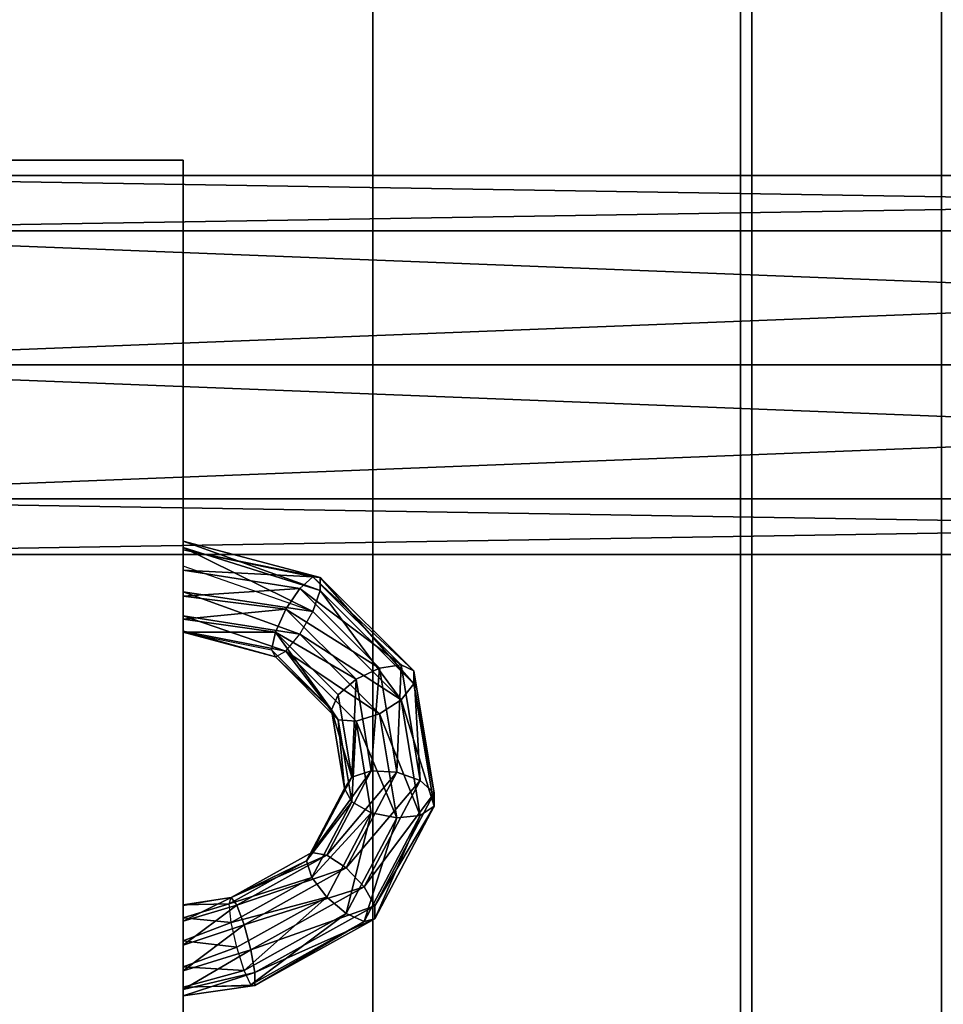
# Model space of a CAD drawing. Extents: x 0 to 49.5, y -34 to 31.
# Tile 29 of 35: x 41.5 to 44, y 9.6 to 12.2. Entities that reach past the tile are written whole.
import ezdxf

# ---------------------------------------------------------------- set-up
doc = ezdxf.new("R2010")
doc.units = 0

# ---------------------------------------------------------------- blocks, each defined once
blk = doc.blocks.new('e6fba2d8-52fa-44f2-9404-a1dd15a20d1a')
at = {"color": 251, "true_color": 0x5b5b5b, "transparency": 33554687}
mesh = blk.add_polyface(dxfattribs=at)
corners = [(43.46, 0.5), (43.96, 0.5), (43.96, 31), (43.46, 31), (43.46, 0.5, 0.5), (43.96, 0.5, 0.5), (43.96, 31, 0.5), (43.46, 31, 0.5)]
mesh.append_faces([[corners[k] for k in face] for face in [(0, 1, 2, 3), (4, 5, 6, 7), (0, 1, 5, 4), (1, 2, 6, 5), (2, 3, 7, 6), (3, 0, 4, 7)]], dxfattribs={"color": 251})
mesh = blk.add_polyface(dxfattribs=at)
corners = [(43.46, 0.5, 55.5), (43.96, 0.5, 55.5), (43.96, 31, 55.5), (43.46, 31, 55.5), (43.46, 0.5, 56), (43.96, 0.5, 56), (43.96, 31, 56), (43.46, 31, 56)]
mesh.append_faces([[corners[k] for k in face] for face in [(0, 1, 2, 3), (4, 5, 6, 7), (0, 1, 5, 4), (1, 2, 6, 5), (2, 3, 7, 6), (3, 0, 4, 7)]], dxfattribs={"color": 251})
blk = doc.blocks.new('Box-c1a408b1-9bfd-47b8-ba11-728a2379d740')
at = {"color": 252, "true_color": 0x969696, "transparency": 33554687}
mesh = blk.add_polyface(dxfattribs=at)
corners = [(0, 0), (42.96, 0), (42.96, 18.6), (0, 18.6), (0, 0, 0.03), (42.96, 0, 0.03), (42.96, 18.6, 0.03), (0, 18.6, 0.03)]
mesh.append_faces([[corners[k] for k in face] for face in [(0, 1, 2, 3), (4, 5, 6, 7), (0, 1, 5, 4), (1, 2, 6, 5), (2, 3, 7, 6), (3, 0, 4, 7)]], dxfattribs={"color": 252})
blk = doc.blocks.new('Box-fb61e836-88c0-4781-959b-ded09ece1497')
at = {"color": 252, "true_color": 0x969696, "transparency": 33554687}
mesh = blk.add_polyface(dxfattribs=at)
corners = [(42.93, 0), (42.96, 0), (42.96, 18.6), (42.93, 18.6), (42.93, 0, 1.6), (42.96, 0, 1.6), (42.96, 18.6, 1.6), (42.93, 18.6, 1.6)]
mesh.append_faces([[corners[k] for k in face] for face in [(0, 1, 2, 3), (4, 5, 6, 7), (0, 1, 5, 4), (1, 2, 6, 5), (2, 3, 7, 6), (3, 0, 4, 7)]], dxfattribs={"color": 252})
blk = doc.blocks.new('5db12154-5340-411c-8c93-5c2d76fa9900')
at = {"transparency": 33554687}
for name in ['Box-c1a408b1-9bfd-47b8-ba11-728a2379d740', 'Box-fb61e836-88c0-4781-959b-ded09ece1497']:
    blk.add_blockref(name, (0, 0), dxfattribs=at)
blk = doc.blocks.new('d8ac9ed9-288f-415c-8d24-80894f09c12e')
at = {"color": 0, "transparency": 33554687}
mesh = blk.add_polyface(dxfattribs=at)
corners = [(0, 0), (1, 0), (1, 1), (0, 1), (0, 0, 1), (1, 0, 1), (1, 1, 1), (0, 1, 1)]
mesh.append_faces([[corners[k] for k in face] for face in [(0, 1, 2, 3), (4, 5, 6, 7), (0, 1, 5, 4), (1, 2, 6, 5), (2, 3, 7, 6), (3, 0, 4, 7)]], dxfattribs={"color": 0})
blk = doc.blocks.new('37e3b1a0-ffd7-4718-b87e-e872a80cbcf1')
at = {"color": 0, "transparency": 33554687}
mesh = blk.add_polyface(dxfattribs=at)
corners = [(-3, 1.00024, 0.00314), (0, 1.00024, 0.00314), (0, 0.70785, -0.70686), (-3, 0.70785, -0.70686)]
mesh.append_faces([[corners[k] for k in face] for face in [(3, 0, 2, 3)]], dxfattribs={"vtx1": -1, "color": 0})
mesh.append_faces([[corners[k] for k in face] for face in [(0, 1, 2, 0)]], dxfattribs={"vtx2": -1, "color": 0})
mesh = blk.add_polyface(dxfattribs=at)
corners = [(-3, 0.70686, 0.70736), (0, 0.70686, 0.70736), (0, 1.00024, 0.00314), (-3, 1.00024, 0.00314)]
mesh.append_faces([[corners[k] for k in face] for face in [(3, 0, 2, 3)]], dxfattribs={"vtx1": -1, "color": 0})
mesh.append_faces([[corners[k] for k in face] for face in [(0, 1, 2, 0)]], dxfattribs={"vtx2": -1, "color": 0})
mesh = blk.add_polyface(dxfattribs=at)
corners = [(-3, 0.70785, -0.70686), (0, 0.70785, -0.70686), (0, 0.00025, -1.00025), (-3, 0.00025, -1.00025)]
mesh.append_faces([[corners[k] for k in face] for face in [(3, 0, 2, 3)]], dxfattribs={"vtx1": -1, "color": 0})
mesh.append_faces([[corners[k] for k in face] for face in [(0, 1, 2, 0)]], dxfattribs={"vtx2": -1, "color": 0})
mesh = blk.add_polyface(dxfattribs=at)
corners = [(-3, 0.00025, 0.99975), (0, 0.00025, 0.99975), (0, 0.70686, 0.70736), (-3, 0.70686, 0.70736)]
mesh.append_faces([[corners[k] for k in face] for face in [(3, 0, 2, 3)]], dxfattribs={"vtx1": -1, "color": 0})
mesh.append_faces([[corners[k] for k in face] for face in [(0, 1, 2, 0)]], dxfattribs={"vtx2": -1, "color": 0})
mesh = blk.add_polyface(dxfattribs=at)
corners = [(-3, -0.70636, 0.70736), (0, -0.70636, 0.70736), (0, 0.00025, 0.99975), (-3, 0.00025, 0.99975)]
mesh.append_faces([[corners[k] for k in face] for face in [(3, 0, 2, 3)]], dxfattribs={"vtx1": -1, "color": 0})
mesh.append_faces([[corners[k] for k in face] for face in [(0, 1, 2, 0)]], dxfattribs={"vtx2": -1, "color": 0})
mesh = blk.add_polyface(dxfattribs=at)
corners = [(-3, 0.00025, -1.00025), (0, 0.00025, -1.00025), (0, -0.70735, -0.70686), (-3, -0.70735, -0.70686)]
mesh.append_faces([[corners[k] for k in face] for face in [(3, 0, 2, 3)]], dxfattribs={"vtx1": -1, "color": 0})
mesh.append_faces([[corners[k] for k in face] for face in [(0, 1, 2, 0)]], dxfattribs={"vtx2": -1, "color": 0})
mesh = blk.add_polyface(dxfattribs=at)
corners = [(-3, -0.99975, 0.00314), (0, -0.99975, 0.00314), (0, -0.70636, 0.70736), (-3, -0.70636, 0.70736)]
mesh.append_faces([[corners[k] for k in face] for face in [(3, 0, 2, 3)]], dxfattribs={"vtx1": -1, "color": 0})
mesh.append_faces([[corners[k] for k in face] for face in [(0, 1, 2, 0)]], dxfattribs={"vtx2": -1, "color": 0})
mesh = blk.add_polyface(dxfattribs=at)
corners = [(-3, -0.70735, -0.70686), (0, -0.70735, -0.70686), (0, -0.99975, 0.00314), (-3, -0.99975, 0.00314)]
mesh.append_faces([[corners[k] for k in face] for face in [(3, 0, 2, 3)]], dxfattribs={"vtx1": -1, "color": 0})
mesh.append_faces([[corners[k] for k in face] for face in [(0, 1, 2, 0)]], dxfattribs={"vtx2": -1, "color": 0})
blk = doc.blocks.new('971a5e13-8731-4e60-9711-412e5be5aa55')
at = {"color": 253, "true_color": 0xa0a0a0, "transparency": 33554687}
mesh = blk.add_polyface(dxfattribs=at)
corners = [(0, 0), (42.96, 0), (42.96, 30), (0, 30), (0, 0, 0.2), (42.96, 0, 0.2), (42.96, 30, 0.2), (0, 30, 0.2)]
mesh.append_faces([[corners[k] for k in face] for face in [(0, 1, 2, 3), (4, 5, 6, 7), (0, 1, 5, 4), (1, 2, 6, 5), (2, 3, 7, 6), (3, 0, 4, 7)]], dxfattribs={"color": 253})
blk = doc.blocks.new('Box-2f4abc0d-461c-4cf1-8f1d-0976aef0f930')
at = {"color": 253, "true_color": 0xa0a0a0, "transparency": 33554687}
mesh = blk.add_polyface(dxfattribs=at)
corners = [(35.9, 0.5, 55.8), (43.46, 0.5, 55.8), (43.46, 30.5, 55.8), (35.9, 30.5, 55.8), (35.9, 0.5, 56), (43.46, 0.5, 56), (43.46, 30.5, 56), (35.9, 30.5, 56)]
mesh.append_faces([[corners[k] for k in face] for face in [(0, 1, 2, 3), (4, 5, 6, 7), (0, 1, 5, 4), (1, 2, 6, 5), (2, 3, 7, 6), (3, 0, 4, 7)]], dxfattribs={"color": 253})
blk = doc.blocks.new('01bc2b18-04c2-4188-8682-baf913618988')
at = {"linetype": 'Continuous', "transparency": 33554687}
blk.add_blockref('Box-2f4abc0d-461c-4cf1-8f1d-0976aef0f930', (0, 0), dxfattribs=at)
blk = doc.blocks.new('c6d05987-4603-4b17-8614-f201b44b4f15')
at = {"transparency": 33554687}
for name, p in [('e6fba2d8-52fa-44f2-9404-a1dd15a20d1a', (0, 0)), ('971a5e13-8731-4e60-9711-412e5be5aa55', (0.5, 0.5)), ('01bc2b18-04c2-4188-8682-baf913618988', (0, 0)), ('5db12154-5340-411c-8c93-5c2d76fa9900', (0.5, 1.9, 4.8))]:
    blk.add_blockref(name, p, dxfattribs=at)
at = {"color": 251, "true_color": 0x5b5b5b, "transparency": 33554687, "xscale": 1.5, "yscale": 31, "zscale": 3.5}
blk.add_blockref('d8ac9ed9-288f-415c-8d24-80894f09c12e', (42.46, 0, -3.5), dxfattribs=at)
at = {"color": 36, "true_color": 0x7f3f00, "transparency": 33554687, "xscale": 3, "yscale": 0.5, "zscale": 0.5}
blk.add_blockref('37e3b1a0-ffd7-4718-b87e-e872a80cbcf1', (49.5, 11.28, 9.22), dxfattribs=at)
blk = doc.blocks.new('2f46195e-a825-4bfe-a98e-c9be7ffcd598')
at = {"color": 251, "true_color": 0x5b5b5b, "transparency": 33554687}
mesh = blk.add_polyface(dxfattribs=at)
corners = [(0, 0), (3.21, 0), (3.21, 40.96), (0, 40.96), (0, 0, 24.19), (3.21, 0, 24.19), (3.21, 40.96, 24.19), (0, 40.96, 24.19)]
mesh.append_faces([[corners[k] for k in face] for face in [(0, 1, 2, 3), (4, 5, 6, 7), (0, 1, 5, 4), (1, 2, 6, 5), (2, 3, 7, 6), (3, 0, 4, 7)]], dxfattribs={"color": 251})
blk = doc.blocks.new('2c2a5e3d-2cb9-42c1-b5ca-e0d3c31c66d7')
at = {"color": 36, "transparency": 33554687}
mesh = blk.add_polyface(dxfattribs=at)
corners = [(-1.718, 4.054, -0.728), (-1.821, 3.829, -0.343), (0.212, 4.167, 0.831), (0.435, 4.412, 0.515)]
mesh.append_faces([[corners[k] for k in face] for face in [(3, 0, 2, 3)]], dxfattribs={"vtx1": -1, "color": 36})
mesh.append_faces([[corners[k] for k in face] for face in [(0, 1, 2, 0)]], dxfattribs={"vtx2": -1, "color": 36})
mesh = blk.add_polyface(dxfattribs=at)
corners = [(-1.489, 4.054, -1.124), (-1.718, 4.054, -0.728), (0.435, 4.412, 0.515), (0.664, 4.412, 0.119)]
mesh.append_faces([[corners[k] for k in face] for face in [(3, 0, 2, 3)]], dxfattribs={"vtx1": -1, "color": 36})
mesh.append_faces([[corners[k] for k in face] for face in [(0, 1, 2, 0)]], dxfattribs={"vtx2": -1, "color": 36})
mesh = blk.add_polyface(dxfattribs=at)
corners = [(-1.208, 3.829, -1.406), (-1.489, 4.054, -1.124), (0.664, 4.412, 0.119), (0.826, 4.167, -0.232)]
mesh.append_faces([[corners[k] for k in face] for face in [(3, 0, 2, 3)]], dxfattribs={"vtx1": -1, "color": 36})
mesh.append_faces([[corners[k] for k in face] for face in [(0, 1, 2, 0)]], dxfattribs={"vtx2": -1, "color": 36})
mesh = blk.add_polyface(dxfattribs=at)
corners = [(0.435, 4.412, 0.515), (0.212, 4.167, 0.831), (2.081, 3.182, 1.91), (2.413, 3.369, 1.658)]
mesh.append_faces([[corners[k] for k in face] for face in [(3, 0, 2, 3)]], dxfattribs={"vtx1": -1, "color": 36})
mesh.append_faces([[corners[k] for k in face] for face in [(0, 1, 2, 0)]], dxfattribs={"vtx2": -1, "color": 36})
mesh = blk.add_polyface(dxfattribs=at)
corners = [(0.664, 4.412, 0.119), (0.435, 4.412, 0.515), (2.413, 3.369, 1.658), (2.642, 3.369, 1.261)]
mesh.append_faces([[corners[k] for k in face] for face in [(3, 0, 2, 3)]], dxfattribs={"vtx1": -1, "color": 36})
mesh.append_faces([[corners[k] for k in face] for face in [(0, 1, 2, 0)]], dxfattribs={"vtx2": -1, "color": 36})
mesh = blk.add_polyface(dxfattribs=at)
corners = [(0.826, 4.167, -0.232), (0.664, 4.412, 0.119), (2.642, 3.369, 1.261), (2.694, 3.182, 0.847)]
mesh.append_faces([[corners[k] for k in face] for face in [(3, 0, 2, 3)]], dxfattribs={"vtx1": -1, "color": 36})
mesh.append_faces([[corners[k] for k in face] for face in [(0, 1, 2, 0)]], dxfattribs={"vtx2": -1, "color": 36})
mesh = blk.add_polyface(dxfattribs=at)
corners = [(-1.821, 3.829, -0.343), (-1.767, 3.451, -0.092), (0.066, 3.755, 0.966), (0.212, 4.167, 0.831)]
mesh.append_faces([[corners[k] for k in face] for face in [(3, 0, 2, 3)]], dxfattribs={"vtx1": -1, "color": 36})
mesh.append_faces([[corners[k] for k in face] for face in [(0, 1, 2, 0)]], dxfattribs={"vtx2": -1, "color": 36})
mesh = blk.add_polyface(dxfattribs=at)
corners = [(-0.963, 3.451, -1.484), (-1.208, 3.829, -1.406), (0.826, 4.167, -0.232), (0.87, 3.755, -0.426)]
mesh.append_faces([[corners[k] for k in face] for face in [(3, 0, 2, 3)]], dxfattribs={"vtx1": -1, "color": 36})
mesh.append_faces([[corners[k] for k in face] for face in [(0, 1, 2, 0)]], dxfattribs={"vtx2": -1, "color": 36})
mesh = blk.add_polyface(dxfattribs=at)
corners = [(0.212, 4.167, 0.831), (0.066, 3.755, 0.966), (1.749, 2.867, 1.938), (2.081, 3.182, 1.91)]
mesh.append_faces([[corners[k] for k in face] for face in [(3, 0, 2, 3)]], dxfattribs={"vtx1": -1, "color": 36})
mesh.append_faces([[corners[k] for k in face] for face in [(0, 1, 2, 0)]], dxfattribs={"vtx2": -1, "color": 36})
mesh = blk.add_polyface(dxfattribs=at)
corners = [(0.87, 3.755, -0.426), (0.826, 4.167, -0.232), (2.694, 3.182, 0.847), (2.553, 2.867, 0.546)]
mesh.append_faces([[corners[k] for k in face] for face in [(3, 0, 2, 3)]], dxfattribs={"vtx1": -1, "color": 36})
mesh.append_faces([[corners[k] for k in face] for face in [(0, 1, 2, 0)]], dxfattribs={"vtx2": -1, "color": 36})
mesh = blk.add_polyface(dxfattribs=at)
corners = [(-1.718, 4.054, -0.728), (-3.362, 2.41, -1.677), (-3.374, 2.276, -1.239), (-1.821, 3.829, -0.343)]
mesh.append_faces([[corners[k] for k in face] for face in [(3, 0, 2, 3)]], dxfattribs={"vtx1": -1, "color": 36})
mesh.append_faces([[corners[k] for k in face] for face in [(0, 1, 2, 0)]], dxfattribs={"vtx2": -1, "color": 36})
mesh = blk.add_polyface(dxfattribs=at)
corners = [(-1.489, 4.054, -1.124), (-3.133, 2.41, -2.073), (-3.362, 2.41, -1.677), (-1.718, 4.054, -0.728)]
mesh.append_faces([[corners[k] for k in face] for face in [(3, 0, 2, 3)]], dxfattribs={"vtx1": -1, "color": 36})
mesh.append_faces([[corners[k] for k in face] for face in [(0, 1, 2, 0)]], dxfattribs={"vtx2": -1, "color": 36})
mesh = blk.add_polyface(dxfattribs=at)
corners = [(-1.208, 3.829, -1.406), (-2.76, 2.276, -2.302), (-3.133, 2.41, -2.073), (-1.489, 4.054, -1.124)]
mesh.append_faces([[corners[k] for k in face] for face in [(3, 0, 2, 3)]], dxfattribs={"vtx1": -1, "color": 36})
mesh.append_faces([[corners[k] for k in face] for face in [(0, 1, 2, 0)]], dxfattribs={"vtx2": -1, "color": 36})
mesh = blk.add_polyface(dxfattribs=at)
corners = [(-1.821, 3.829, -0.343), (-3.374, 2.276, -1.239), (-3.166, 2.051, -0.899), (-1.767, 3.451, -0.092)]
mesh.append_faces([[corners[k] for k in face] for face in [(3, 0, 2, 3)]], dxfattribs={"vtx1": -1, "color": 36})
mesh.append_faces([[corners[k] for k in face] for face in [(0, 1, 2, 0)]], dxfattribs={"vtx2": -1, "color": 36})
mesh = blk.add_polyface(dxfattribs=at)
corners = [(-1.208, 3.829, -1.406), (-0.963, 3.451, -1.484), (-2.362, 2.051, -2.292), (-2.76, 2.276, -2.302)]
mesh.append_faces([[corners[k] for k in face] for face in [(3, 0, 2, 3)]], dxfattribs={"vtx1": -1, "color": 36})
mesh.append_faces([[corners[k] for k in face] for face in [(0, 1, 2, 0)]], dxfattribs={"vtx2": -1, "color": 36})
mesh = blk.add_polyface(dxfattribs=at)
corners = [(-1.767, 3.451, -0.092), (-1.571, 3.039, -0.054), (0.042, 3.307, 0.878), (0.066, 3.755, 0.966)]
mesh.append_faces([[corners[k] for k in face] for face in [(3, 0, 2, 3)]], dxfattribs={"vtx1": -1, "color": 36})
mesh.append_faces([[corners[k] for k in face] for face in [(0, 1, 2, 0)]], dxfattribs={"vtx2": -1, "color": 36})
mesh = blk.add_polyface(dxfattribs=at)
corners = [(-0.832, 3.039, -1.334), (-0.963, 3.451, -1.484), (0.87, 3.755, -0.426), (0.781, 3.307, -0.402)]
mesh.append_faces([[corners[k] for k in face] for face in [(3, 0, 2, 3)]], dxfattribs={"vtx1": -1, "color": 36})
mesh.append_faces([[corners[k] for k in face] for face in [(0, 1, 2, 0)]], dxfattribs={"vtx2": -1, "color": 36})
mesh = blk.add_polyface(dxfattribs=at)
corners = [(0.066, 3.755, 0.966), (0.042, 3.307, 0.878), (1.525, 2.525, 1.734), (1.749, 2.867, 1.938)]
mesh.append_faces([[corners[k] for k in face] for face in [(3, 0, 2, 3)]], dxfattribs={"vtx1": -1, "color": 36})
mesh.append_faces([[corners[k] for k in face] for face in [(0, 1, 2, 0)]], dxfattribs={"vtx2": -1, "color": 36})
mesh = blk.add_polyface(dxfattribs=at)
corners = [(0.781, 3.307, -0.402), (0.87, 3.755, -0.426), (2.553, 2.867, 0.546), (2.264, 2.525, 0.454)]
mesh.append_faces([[corners[k] for k in face] for face in [(3, 0, 2, 3)]], dxfattribs={"vtx1": -1, "color": 36})
mesh.append_faces([[corners[k] for k in face] for face in [(0, 1, 2, 0)]], dxfattribs={"vtx2": -1, "color": 36})
mesh = blk.add_polyface(dxfattribs=at)
corners = [(-1.767, 3.451, -0.092), (-3.166, 2.051, -0.899), (-2.803, 1.806, -0.765), (-1.571, 3.039, -0.054)]
mesh.append_faces([[corners[k] for k in face] for face in [(3, 0, 2, 3)]], dxfattribs={"vtx1": -1, "color": 36})
mesh.append_faces([[corners[k] for k in face] for face in [(0, 1, 2, 0)]], dxfattribs={"vtx2": -1, "color": 36})
mesh = blk.add_polyface(dxfattribs=at)
corners = [(-0.963, 3.451, -1.484), (-0.832, 3.039, -1.334), (-2.064, 1.806, -2.045), (-2.362, 2.051, -2.292)]
mesh.append_faces([[corners[k] for k in face] for face in [(3, 0, 2, 3)]], dxfattribs={"vtx1": -1, "color": 36})
mesh.append_faces([[corners[k] for k in face] for face in [(0, 1, 2, 0)]], dxfattribs={"vtx2": -1, "color": 36})
mesh = blk.add_polyface(dxfattribs=at)
corners = [(-1.571, 3.039, -0.054), (-1.297, 2.724, -0.242), (0.15, 2.964, 0.593), (0.042, 3.307, 0.878)]
mesh.append_faces([[corners[k] for k in face] for face in [(3, 0, 2, 3)]], dxfattribs={"vtx1": -1, "color": 36})
mesh.append_faces([[corners[k] for k in face] for face in [(0, 1, 2, 0)]], dxfattribs={"vtx2": -1, "color": 36})
mesh = blk.add_polyface(dxfattribs=at)
corners = [(0.589, 2.964, -0.167), (-0.858, 2.724, -1.002), (-0.832, 3.039, -1.334), (0.781, 3.307, -0.402)]
mesh.append_faces([[corners[k] for k in face] for face in [(3, 0, 2, 3)]], dxfattribs={"vtx1": -1, "color": 36})
mesh.append_faces([[corners[k] for k in face] for face in [(0, 1, 2, 0)]], dxfattribs={"vtx2": -1, "color": 36})
mesh = blk.add_polyface(dxfattribs=at)
corners = [(0.042, 3.307, 0.878), (0.15, 2.964, 0.593), (1.479, 2.263, 1.361), (1.525, 2.525, 1.734)]
mesh.append_faces([[corners[k] for k in face] for face in [(3, 0, 2, 3)]], dxfattribs={"vtx1": -1, "color": 36})
mesh.append_faces([[corners[k] for k in face] for face in [(0, 1, 2, 0)]], dxfattribs={"vtx2": -1, "color": 36})
mesh = blk.add_polyface(dxfattribs=at)
corners = [(1.918, 2.263, 0.6), (0.589, 2.964, -0.167), (0.781, 3.307, -0.402), (2.264, 2.525, 0.454)]
mesh.append_faces([[corners[k] for k in face] for face in [(3, 0, 2, 3)]], dxfattribs={"vtx1": -1, "color": 36})
mesh.append_faces([[corners[k] for k in face] for face in [(0, 1, 2, 0)]], dxfattribs={"vtx2": -1, "color": 36})
mesh = blk.add_polyface(dxfattribs=at)
corners = [(2.413, 3.369, 1.658), (2.081, 3.182, 1.91), (3.191, 1.186, 2.551), (3.589, 1.256, 2.337)]
mesh.append_faces([[corners[k] for k in face] for face in [(3, 0, 2, 3)]], dxfattribs={"vtx1": -1, "color": 36})
mesh.append_faces([[corners[k] for k in face] for face in [(0, 1, 2, 0)]], dxfattribs={"vtx2": -1, "color": 36})
mesh = blk.add_polyface(dxfattribs=at)
corners = [(2.642, 3.369, 1.261), (2.413, 3.369, 1.658), (3.589, 1.256, 2.337), (3.818, 1.256, 1.94)]
mesh.append_faces([[corners[k] for k in face] for face in [(3, 0, 2, 3)]], dxfattribs={"vtx1": -1, "color": 36})
mesh.append_faces([[corners[k] for k in face] for face in [(0, 1, 2, 0)]], dxfattribs={"vtx2": -1, "color": 36})
mesh = blk.add_polyface(dxfattribs=at)
corners = [(2.694, 3.182, 0.847), (2.642, 3.369, 1.261), (3.818, 1.256, 1.94), (3.805, 1.186, 1.488)]
mesh.append_faces([[corners[k] for k in face] for face in [(3, 0, 2, 3)]], dxfattribs={"vtx1": -1, "color": 36})
mesh.append_faces([[corners[k] for k in face] for face in [(0, 1, 2, 0)]], dxfattribs={"vtx2": -1, "color": 36})
mesh = blk.add_polyface(dxfattribs=at)
corners = [(2.081, 3.182, 1.91), (1.749, 2.867, 1.938), (2.75, 1.069, 2.516), (3.191, 1.186, 2.551)]
mesh.append_faces([[corners[k] for k in face] for face in [(3, 0, 2, 3)]], dxfattribs={"vtx1": -1, "color": 36})
mesh.append_faces([[corners[k] for k in face] for face in [(0, 1, 2, 0)]], dxfattribs={"vtx2": -1, "color": 36})
mesh = blk.add_polyface(dxfattribs=at)
corners = [(2.553, 2.867, 0.546), (2.694, 3.182, 0.847), (3.805, 1.186, 1.488), (3.554, 1.069, 1.124)]
mesh.append_faces([[corners[k] for k in face] for face in [(3, 0, 2, 3)]], dxfattribs={"vtx1": -1, "color": 36})
mesh.append_faces([[corners[k] for k in face] for face in [(0, 1, 2, 0)]], dxfattribs={"vtx2": -1, "color": 36})
mesh = blk.add_polyface(dxfattribs=at)
corners = [(-1.571, 3.039, -0.054), (-2.803, 1.806, -0.765), (-2.401, 1.619, -0.879), (-1.297, 2.724, -0.242)]
mesh.append_faces([[corners[k] for k in face] for face in [(3, 0, 2, 3)]], dxfattribs={"vtx1": -1, "color": 36})
mesh.append_faces([[corners[k] for k in face] for face in [(0, 1, 2, 0)]], dxfattribs={"vtx2": -1, "color": 36})
mesh = blk.add_polyface(dxfattribs=at)
corners = [(-0.858, 2.724, -1.002), (-1.962, 1.619, -1.64), (-2.064, 1.806, -2.045), (-0.832, 3.039, -1.334)]
mesh.append_faces([[corners[k] for k in face] for face in [(3, 0, 2, 3)]], dxfattribs={"vtx1": -1, "color": 36})
mesh.append_faces([[corners[k] for k in face] for face in [(0, 1, 2, 0)]], dxfattribs={"vtx2": -1, "color": 36})
mesh = blk.add_polyface(dxfattribs=at)
corners = [(0.15, 2.964, 0.593), (-1.297, 2.724, -0.242), (-1.031, 2.607, -0.595), (0.353, 2.837, 0.204)]
mesh.append_faces([[corners[k] for k in face] for face in [(3, 0, 2, 3)]], dxfattribs={"vtx1": -1, "color": 36})
mesh.append_faces([[corners[k] for k in face] for face in [(0, 1, 2, 0)]], dxfattribs={"vtx2": -1, "color": 36})
mesh = blk.add_polyface(dxfattribs=at)
corners = [(0.353, 2.837, 0.204), (-1.031, 2.607, -0.595), (-0.858, 2.724, -1.002), (0.589, 2.964, -0.167)]
mesh.append_faces([[corners[k] for k in face] for face in [(3, 0, 2, 3)]], dxfattribs={"vtx1": -1, "color": 36})
mesh.append_faces([[corners[k] for k in face] for face in [(0, 1, 2, 0)]], dxfattribs={"vtx2": -1, "color": 36})
mesh = blk.add_polyface(dxfattribs=at)
corners = [(1.479, 2.263, 1.361), (0.15, 2.964, 0.593), (0.353, 2.837, 0.204), (1.625, 2.166, 0.938)]
mesh.append_faces([[corners[k] for k in face] for face in [(3, 0, 2, 3)]], dxfattribs={"vtx1": -1, "color": 36})
mesh.append_faces([[corners[k] for k in face] for face in [(0, 1, 2, 0)]], dxfattribs={"vtx2": -1, "color": 36})
mesh = blk.add_polyface(dxfattribs=at)
corners = [(1.625, 2.166, 0.938), (0.353, 2.837, 0.204), (0.589, 2.964, -0.167), (1.918, 2.263, 0.6)]
mesh.append_faces([[corners[k] for k in face] for face in [(3, 0, 2, 3)]], dxfattribs={"vtx1": -1, "color": 36})
mesh.append_faces([[corners[k] for k in face] for face in [(0, 1, 2, 0)]], dxfattribs={"vtx2": -1, "color": 36})
mesh = blk.add_polyface(dxfattribs=at)
corners = [(1.749, 2.867, 1.938), (1.525, 2.525, 1.734), (2.406, 0.941, 2.242), (2.75, 1.069, 2.516)]
mesh.append_faces([[corners[k] for k in face] for face in [(3, 0, 2, 3)]], dxfattribs={"vtx1": -1, "color": 36})
mesh.append_faces([[corners[k] for k in face] for face in [(0, 1, 2, 0)]], dxfattribs={"vtx2": -1, "color": 36})
mesh = blk.add_polyface(dxfattribs=at)
corners = [(2.264, 2.525, 0.454), (2.553, 2.867, 0.546), (3.554, 1.069, 1.124), (3.145, 0.941, 0.963)]
mesh.append_faces([[corners[k] for k in face] for face in [(3, 0, 2, 3)]], dxfattribs={"vtx1": -1, "color": 36})
mesh.append_faces([[corners[k] for k in face] for face in [(0, 1, 2, 0)]], dxfattribs={"vtx2": -1, "color": 36})
mesh = blk.add_polyface(dxfattribs=at)
corners = [(-2.401, 1.619, -0.879), (-2.088, 1.549, -1.205), (-1.031, 2.607, -0.595), (-1.297, 2.724, -0.242)]
mesh.append_faces([[corners[k] for k in face] for face in [(3, 0, 2, 3)]], dxfattribs={"vtx1": -1, "color": 36})
mesh.append_faces([[corners[k] for k in face] for face in [(0, 1, 2, 0)]], dxfattribs={"vtx2": -1, "color": 36})
mesh = blk.add_polyface(dxfattribs=at)
corners = [(-1.031, 2.607, -0.595), (-2.088, 1.549, -1.205), (-1.962, 1.619, -1.64), (-0.858, 2.724, -1.002)]
mesh.append_faces([[corners[k] for k in face] for face in [(3, 0, 2, 3)]], dxfattribs={"vtx1": -1, "color": 36})
mesh.append_faces([[corners[k] for k in face] for face in [(0, 1, 2, 0)]], dxfattribs={"vtx2": -1, "color": 36})
mesh = blk.add_polyface(dxfattribs=at)
corners = [(1.525, 2.525, 1.734), (1.479, 2.263, 1.361), (2.269, 0.844, 1.817), (2.406, 0.941, 2.242)]
mesh.append_faces([[corners[k] for k in face] for face in [(3, 0, 2, 3)]], dxfattribs={"vtx1": -1, "color": 36})
mesh.append_faces([[corners[k] for k in face] for face in [(0, 1, 2, 0)]], dxfattribs={"vtx2": -1, "color": 36})
mesh = blk.add_polyface(dxfattribs=at)
corners = [(2.708, 0.844, 1.056), (1.918, 2.263, 0.6), (2.264, 2.525, 0.454), (3.145, 0.941, 0.963)]
mesh.append_faces([[corners[k] for k in face] for face in [(3, 0, 2, 3)]], dxfattribs={"vtx1": -1, "color": 36})
mesh.append_faces([[corners[k] for k in face] for face in [(0, 1, 2, 0)]], dxfattribs={"vtx2": -1, "color": 36})
mesh = blk.add_polyface(dxfattribs=at)
corners = [(-3.133, 2.41, -2.073), (-3.889, 0, -2.245), (-3.997, 0, -1.8), (-3.362, 2.41, -1.677)]
mesh.append_faces([[corners[k] for k in face] for face in [(3, 0, 2, 3)]], dxfattribs={"vtx1": -1, "color": 36})
mesh.append_faces([[corners[k] for k in face] for face in [(0, 1, 2, 0)]], dxfattribs={"vtx2": -1, "color": 36})
mesh = blk.add_polyface(dxfattribs=at)
corners = [(-3.362, 2.41, -1.677), (-3.997, 0, -1.8), (-3.847, 0, -1.368), (-3.374, 2.276, -1.239)]
mesh.append_faces([[corners[k] for k in face] for face in [(3, 0, 2, 3)]], dxfattribs={"vtx1": -1, "color": 36})
mesh.append_faces([[corners[k] for k in face] for face in [(0, 1, 2, 0)]], dxfattribs={"vtx2": -1, "color": 36})
mesh = blk.add_polyface(dxfattribs=at)
corners = [(-2.76, 2.276, -2.302), (-3.557, 0, -2.561), (-3.889, 0, -2.245), (-3.133, 2.41, -2.073)]
mesh.append_faces([[corners[k] for k in face] for face in [(3, 0, 2, 3)]], dxfattribs={"vtx1": -1, "color": 36})
mesh.append_faces([[corners[k] for k in face] for face in [(0, 1, 2, 0)]], dxfattribs={"vtx2": -1, "color": 36})
mesh = blk.add_polyface(dxfattribs=at)
corners = [(-3.374, 2.276, -1.239), (-3.847, 0, -1.368), (-3.487, 0, -1.085), (-3.166, 2.051, -0.899)]
mesh.append_faces([[corners[k] for k in face] for face in [(3, 0, 2, 3)]], dxfattribs={"vtx1": -1, "color": 36})
mesh.append_faces([[corners[k] for k in face] for face in [(0, 1, 2, 0)]], dxfattribs={"vtx2": -1, "color": 36})
mesh = blk.add_polyface(dxfattribs=at)
corners = [(-2.76, 2.276, -2.302), (-3.557, 0, -2.561), (-3.108, 0, -2.648), (-2.362, 2.051, -2.292)]
mesh.append_faces([[corners[k] for k in face] for face in [(3, 0, 2, 3)]], dxfattribs={"vtx1": -1, "color": 36})
mesh.append_faces([[corners[k] for k in face] for face in [(0, 1, 2, 0)]], dxfattribs={"vtx2": -1, "color": 36})
mesh = blk.add_polyface(dxfattribs=at)
corners = [(2.269, 0.844, 1.817), (1.479, 2.263, 1.361), (1.625, 2.166, 0.938), (2.381, 0.807, 1.375)]
mesh.append_faces([[corners[k] for k in face] for face in [(3, 0, 2, 3)]], dxfattribs={"vtx1": -1, "color": 36})
mesh.append_faces([[corners[k] for k in face] for face in [(0, 1, 2, 0)]], dxfattribs={"vtx2": -1, "color": 36})
mesh = blk.add_polyface(dxfattribs=at)
corners = [(2.381, 0.807, 1.375), (1.625, 2.166, 0.938), (1.918, 2.263, 0.6), (2.708, 0.844, 1.056)]
mesh.append_faces([[corners[k] for k in face] for face in [(3, 0, 2, 3)]], dxfattribs={"vtx1": -1, "color": 36})
mesh.append_faces([[corners[k] for k in face] for face in [(0, 1, 2, 0)]], dxfattribs={"vtx2": -1, "color": 36})
mesh = blk.add_polyface(dxfattribs=at)
corners = [(-3.166, 2.051, -0.899), (-3.487, 0, -1.085), (-3.031, 0, -1.041), (-2.803, 1.806, -0.765)]
mesh.append_faces([[corners[k] for k in face] for face in [(3, 0, 2, 3)]], dxfattribs={"vtx1": -1, "color": 36})
mesh.append_faces([[corners[k] for k in face] for face in [(0, 1, 2, 0)]], dxfattribs={"vtx2": -1, "color": 36})
mesh = blk.add_polyface(dxfattribs=at)
corners = [(-2.362, 2.051, -2.292), (-3.108, 0, -2.648), (-2.683, 0, -2.477), (-2.064, 1.806, -2.045)]
mesh.append_faces([[corners[k] for k in face] for face in [(3, 0, 2, 3)]], dxfattribs={"vtx1": -1, "color": 36})
mesh.append_faces([[corners[k] for k in face] for face in [(0, 1, 2, 0)]], dxfattribs={"vtx2": -1, "color": 36})
mesh = blk.add_polyface(dxfattribs=at)
corners = [(-2.803, 1.806, -0.765), (-3.031, 0, -1.041), (-2.625, 0, -1.251), (-2.401, 1.619, -0.879)]
mesh.append_faces([[corners[k] for k in face] for face in [(3, 0, 2, 3)]], dxfattribs={"vtx1": -1, "color": 36})
mesh.append_faces([[corners[k] for k in face] for face in [(0, 1, 2, 0)]], dxfattribs={"vtx2": -1, "color": 36})
mesh = blk.add_polyface(dxfattribs=at)
corners = [(-2.064, 1.806, -2.045), (-2.683, 0, -2.477), (-2.418, 0, -2.105), (-1.962, 1.619, -1.64)]
mesh.append_faces([[corners[k] for k in face] for face in [(3, 0, 2, 3)]], dxfattribs={"vtx1": -1, "color": 36})
mesh.append_faces([[corners[k] for k in face] for face in [(0, 1, 2, 0)]], dxfattribs={"vtx2": -1, "color": 36})
mesh = blk.add_polyface(dxfattribs=at)
corners = [(-2.401, 1.619, -0.879), (-2.625, 0, -1.251), (-2.396, 0, -1.647), (-2.088, 1.549, -1.205)]
mesh.append_faces([[corners[k] for k in face] for face in [(3, 0, 2, 3)]], dxfattribs={"vtx1": -1, "color": 36})
mesh.append_faces([[corners[k] for k in face] for face in [(0, 1, 2, 0)]], dxfattribs={"vtx2": -1, "color": 36})
mesh = blk.add_polyface(dxfattribs=at)
corners = [(-1.962, 1.619, -1.64), (-2.418, 0, -2.105), (-2.396, 0, -1.647), (-2.088, 1.549, -1.205)]
mesh.append_faces([[corners[k] for k in face] for face in [(3, 0, 2, 3)]], dxfattribs={"vtx1": -1, "color": 36})
mesh.append_faces([[corners[k] for k in face] for face in [(0, 1, 2, 0)]], dxfattribs={"vtx2": -1, "color": 36})
mesh = blk.add_polyface(dxfattribs=at)
corners = [(3.191, 1.186, 2.551), (3.557, 0, 2.561), (3.889, 0, 2.245), (3.589, 1.256, 2.337)]
mesh.append_faces([[corners[k] for k in face] for face in [(3, 0, 2, 3)]], dxfattribs={"vtx1": -1, "color": 36})
mesh.append_faces([[corners[k] for k in face] for face in [(0, 1, 2, 0)]], dxfattribs={"vtx2": -1, "color": 36})
mesh = blk.add_polyface(dxfattribs=at)
corners = [(3.589, 1.256, 2.337), (3.889, 0, 2.245), (3.997, 0, 1.8), (3.818, 1.256, 1.94)]
mesh.append_faces([[corners[k] for k in face] for face in [(3, 0, 2, 3)]], dxfattribs={"vtx1": -1, "color": 36})
mesh.append_faces([[corners[k] for k in face] for face in [(0, 1, 2, 0)]], dxfattribs={"vtx2": -1, "color": 36})
mesh = blk.add_polyface(dxfattribs=at)
corners = [(3.818, 1.256, 1.94), (3.997, 0, 1.8), (3.847, 0, 1.368), (3.805, 1.186, 1.488)]
mesh.append_faces([[corners[k] for k in face] for face in [(3, 0, 2, 3)]], dxfattribs={"vtx1": -1, "color": 36})
mesh.append_faces([[corners[k] for k in face] for face in [(0, 1, 2, 0)]], dxfattribs={"vtx2": -1, "color": 36})
mesh = blk.add_polyface(dxfattribs=at)
corners = [(2.406, 0.941, 2.242), (2.683, 0, 2.477), (3.108, 0, 2.648), (2.75, 1.069, 2.516)]
mesh.append_faces([[corners[k] for k in face] for face in [(3, 0, 2, 3)]], dxfattribs={"vtx1": -1, "color": 36})
mesh.append_faces([[corners[k] for k in face] for face in [(0, 1, 2, 0)]], dxfattribs={"vtx2": -1, "color": 36})
mesh = blk.add_polyface(dxfattribs=at)
corners = [(2.75, 1.069, 2.516), (3.108, 0, 2.648), (3.557, 0, 2.561), (3.191, 1.186, 2.551)]
mesh.append_faces([[corners[k] for k in face] for face in [(3, 0, 2, 3)]], dxfattribs={"vtx1": -1, "color": 36})
mesh.append_faces([[corners[k] for k in face] for face in [(0, 1, 2, 0)]], dxfattribs={"vtx2": -1, "color": 36})
mesh = blk.add_polyface(dxfattribs=at)
corners = [(3.145, 0.941, 0.963), (3.031, 0, 1.041), (3.487, 0, 1.085), (3.554, 1.069, 1.124)]
mesh.append_faces([[corners[k] for k in face] for face in [(3, 0, 2, 3)]], dxfattribs={"vtx1": -1, "color": 36})
mesh.append_faces([[corners[k] for k in face] for face in [(0, 1, 2, 0)]], dxfattribs={"vtx2": -1, "color": 36})
mesh = blk.add_polyface(dxfattribs=at)
corners = [(3.554, 1.069, 1.124), (3.487, 0, 1.085), (3.847, 0, 1.368), (3.805, 1.186, 1.488)]
mesh.append_faces([[corners[k] for k in face] for face in [(3, 0, 2, 3)]], dxfattribs={"vtx1": -1, "color": 36})
mesh.append_faces([[corners[k] for k in face] for face in [(0, 1, 2, 0)]], dxfattribs={"vtx2": -1, "color": 36})
mesh = blk.add_polyface(dxfattribs=at)
corners = [(2.269, 0.844, 1.817), (2.418, 0, 2.105), (2.683, 0, 2.477), (2.406, 0.941, 2.242)]
mesh.append_faces([[corners[k] for k in face] for face in [(3, 0, 2, 3)]], dxfattribs={"vtx1": -1, "color": 36})
mesh.append_faces([[corners[k] for k in face] for face in [(0, 1, 2, 0)]], dxfattribs={"vtx2": -1, "color": 36})
mesh = blk.add_polyface(dxfattribs=at)
corners = [(2.708, 0.844, 1.056), (2.625, 0, 1.251), (3.031, 0, 1.041), (3.145, 0.941, 0.963)]
mesh.append_faces([[corners[k] for k in face] for face in [(3, 0, 2, 3)]], dxfattribs={"vtx1": -1, "color": 36})
mesh.append_faces([[corners[k] for k in face] for face in [(0, 1, 2, 0)]], dxfattribs={"vtx2": -1, "color": 36})
mesh = blk.add_polyface(dxfattribs=at)
corners = [(2.269, 0.844, 1.817), (2.418, 0, 2.105), (2.396, 0, 1.647), (2.381, 0.807, 1.375)]
mesh.append_faces([[corners[k] for k in face] for face in [(3, 0, 2, 3)]], dxfattribs={"vtx1": -1, "color": 36})
mesh.append_faces([[corners[k] for k in face] for face in [(0, 1, 2, 0)]], dxfattribs={"vtx2": -1, "color": 36})
mesh = blk.add_polyface(dxfattribs=at)
corners = [(2.381, 0.807, 1.375), (2.396, 0, 1.647), (2.625, 0, 1.251), (2.708, 0.844, 1.056)]
mesh.append_faces([[corners[k] for k in face] for face in [(3, 0, 2, 3)]], dxfattribs={"vtx1": -1, "color": 36})
mesh.append_faces([[corners[k] for k in face] for face in [(0, 1, 2, 0)]], dxfattribs={"vtx2": -1, "color": 36})
blk = doc.blocks.new('f08699d3-6b28-4d1f-8b60-e1b7a8da904a')
at = {"transparency": 33554687, "rotation": 270}
blk.add_blockref('2f46195e-a825-4bfe-a98e-c9be7ffcd598', (1, 3.21), dxfattribs=at)
at = {"transparency": 33554687, "xscale": 0.15, "yscale": 0.15, "zscale": 0.15, "rotation": 270}
for p in [(41.96, 1.605, 1), (41.96, 1.605, 3.1082), (41.96, 1.605, 5.2164), (41.96, 1.605, 7.3245), (41.96, 1.605, 9.4327), (41.96, 1.605, 11.5409), (41.96, 1.605, 13.6491), (41.96, 1.605, 15.7573), (41.96, 1.605, 17.8655), (41.96, 1.605, 19.9736), (41.96, 1.605, 22.0818)]:
    blk.add_blockref('2c2a5e3d-2cb9-42c1-b5ca-e0d3c31c66d7', p, dxfattribs=at)

msp = doc.modelspace()

# ---------------------------------------------------------------- block references
at = {"transparency": 33554687}
for name, p in [('c6d05987-4603-4b17-8614-f201b44b4f15', (0, 0)), ('f08699d3-6b28-4d1f-8b60-e1b7a8da904a', (0, 8.61, 6.3))]:
    msp.add_blockref(name, p, dxfattribs=at)

doc.saveas('drawing.dxf')
